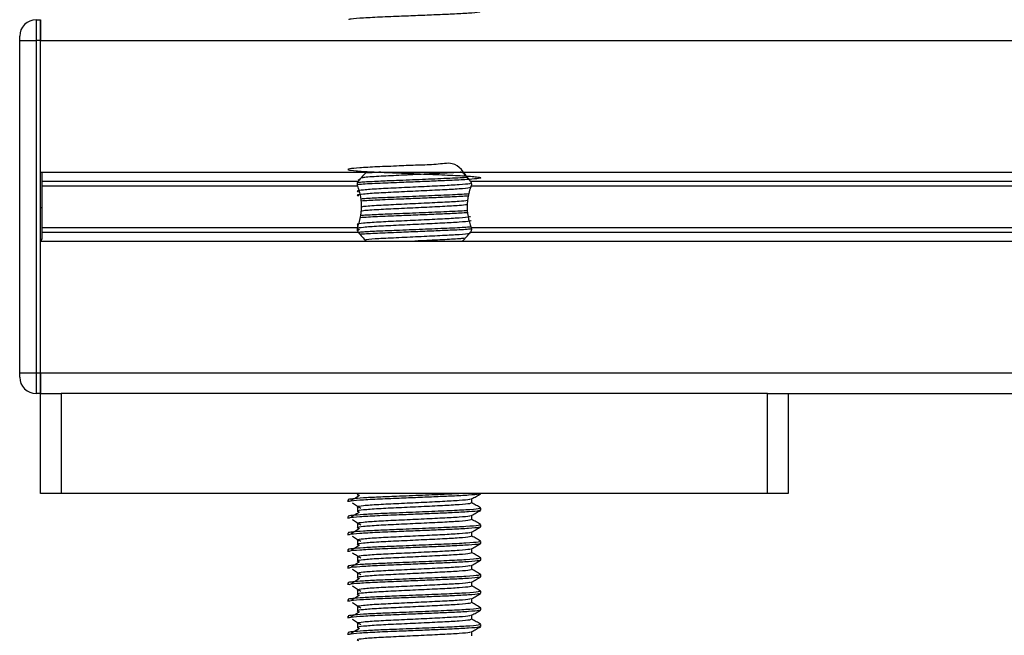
# Model space of a CAD drawing. Header units: millimetres. Extents: x 0 to 420, y 0 to 297.
# Tile 12 of 79: x 96 to 102, y 198 to 202. Entities that reach past the tile are written whole.
import ezdxf

# ---------------------------------------------------------------- set-up
doc = ezdxf.new("R2010")
doc.units = ezdxf.units.MM

msp = doc.modelspace()

# ---------------------------------------------------------------- linework, layer by layer
at = {"color": 7, "linetype": 'Continuous', "lineweight": 25}
for p, q in [((96.35152, 201.8307), (96.35152, 201.7057)), ((96.35152, 201.8307), (96.37652, 201.8307)), ((96.37652, 201.7057), (96.37652, 201.8307)), ((96.37652, 201.8307), (96.37652, 201.7057)), ((96.25152, 201.7057), (96.25152, 201.7307)), ((96.25152, 199.7057), (96.25152, 201.7057)), ((96.25152, 201.7057), (96.35152, 201.7057)), ((96.35152, 201.7057), (96.35152, 199.7057)), ((96.37652, 201.7057), (96.35152, 201.7057)), ((96.37652, 201.7057), (120.07652, 201.7057)), ((96.37652, 200.9132), (96.37652, 201.7057)), ((96.37652, 199.7057), (96.37652, 201.7057)), ((96.37652, 200.9132), (120.07652, 200.9132)), ((96.38402, 200.859), (98.28902, 200.859)), ((98.29702, 200.86824), (98.28829, 200.86289)), ((98.96402, 200.859), (117.48902, 200.859)), ((96.38402, 200.8303), (98.28543, 200.8303)), ((98.96761, 200.8303), (117.48543, 200.8303)), ((96.38402, 200.69814), (96.37652, 200.69814)), ((96.38402, 200.72571), (96.38402, 200.70689)), ((96.38402, 200.58111), (98.28543, 200.58111)), ((98.2841, 200.59597), (98.2841, 200.57097)), ((98.29702, 200.56824), (98.2864, 200.56174)), ((98.96761, 200.58111), (117.48543, 200.58111)), ((96.38402, 200.50809), (96.37652, 200.50809)), ((96.37652, 200.50445), (96.38402, 200.50445)), ((96.38402, 200.5524), (98.28902, 200.5524)), ((98.96402, 200.5524), (117.48902, 200.5524)), ((96.37652, 200.4982), (120.07652, 200.4982)), ((96.37652, 199.7057), (96.37652, 200.4982)), ((96.25152, 199.6807), (96.25152, 199.7057)), ((96.25152, 199.7057), (96.35152, 199.7057)), ((96.35152, 199.7057), (96.35152, 199.5807)), ((96.35152, 199.7057), (96.37652, 199.7057)), ((96.37652, 199.5807), (96.37652, 199.7057)), ((96.37652, 199.7057), (120.07652, 199.7057)), ((96.37652, 199.7057), (96.37652, 199.5807)), ((96.37652, 199.5807), (96.35152, 199.5807)), ((96.37652, 198.9807), (96.37652, 199.5807)), ((96.37652, 199.5807), (96.50152, 199.5807)), ((96.50152, 199.5807), (96.50152, 198.9807)), ((100.75152, 199.5807), (96.50152, 199.5807)), ((100.75152, 198.9807), (100.75152, 199.5807)), ((100.75152, 199.5807), (100.87652, 199.5807)), ((100.87652, 199.5807), (115.57652, 199.5807)), ((100.87652, 199.5807), (100.87652, 198.9807)), ((96.50152, 198.9807), (96.37652, 198.9807)), ((100.75152, 198.9807), (96.50152, 198.9807)), ((98.2841, 198.9807), (98.2841, 198.97097)), ((99.02652, 198.97935), (99.02652, 198.9807)), ((100.87652, 198.9807), (100.75152, 198.9807)), ((98.22652, 198.94185), (98.22652, 198.92937)), ((98.9724, 198.9232), (98.9724, 198.94758)), ((98.2841, 198.89597), (98.2841, 198.87097)), ((98.9724, 198.8232), (98.9724, 198.84758)), ((99.02652, 198.87935), (99.02652, 198.89184)), ((98.22652, 198.84185), (98.22652, 198.82937)), ((98.2841, 198.79597), (98.2841, 198.77097)), ((99.02652, 198.77935), (99.02652, 198.79184)), ((98.22652, 198.74185), (98.22652, 198.72937)), ((98.9724, 198.7232), (98.9724, 198.74758)), ((98.2841, 198.69597), (98.2841, 198.67097)), ((99.02652, 198.67935), (99.02652, 198.69184)), ((98.22652, 198.64185), (98.22652, 198.62937)), ((98.9724, 198.6232), (98.9724, 198.64758)), ((98.2841, 198.59597), (98.2841, 198.57097)), ((98.9724, 198.5232), (98.9724, 198.54758)), ((99.02652, 198.57935), (99.02652, 198.59184)), ((98.22652, 198.54185), (98.22652, 198.52937)), ((98.2841, 198.49597), (98.2841, 198.47097)), ((99.02652, 198.47935), (99.02652, 198.49184)), ((98.22652, 198.44185), (98.22652, 198.42937)), ((98.9724, 198.4232), (98.9724, 198.44758)), ((98.2841, 198.39597), (98.2841, 198.37097)), ((99.02652, 198.37935), (99.02652, 198.39184)), ((98.22652, 198.34185), (98.22652, 198.32937)), ((98.9724, 198.3232), (98.9724, 198.34758)), ((98.2841, 198.29597), (98.2841, 198.27097)), ((99.02652, 198.27935), (99.02652, 198.29184)), ((98.22652, 198.24185), (98.22652, 198.22937)), ((98.2841, 198.19597), (98.2841, 198.17097)), ((98.9724, 198.2232), (98.9724, 198.24758)), ((99.02652, 198.17935), (99.02652, 198.19184)), ((98.22652, 198.14185), (98.22652, 198.12937)), ((98.9724, 198.1232), (98.9724, 198.14758))]:
    msp.add_line(p, q, dxfattribs=at)
for centre, radius, start, end in [((96.35152, 201.7307), 0.1, 90, 180), ((98.62652, 200.6007), 0.425, 132.945659, 142.572122), ((98.62652, 200.6007), 0.425, 37.427878, 47.914471), ((98.62652, 200.8107), 0.425, 217.427878, 227.332075), ((98.62652, 200.8107), 0.425, 312.667925, 322.572122), ((96.35152, 199.6807), 0.1, 180, 270)]:
    msp.add_arc(centre, radius, start, end, dxfattribs=at)
for points, knots in [([(99.01959, 201.87826), (99.01871, 201.87728), (99.01618, 201.87447), (98.9585, 201.86928), (98.86587, 201.86432), (98.75757, 201.85979), (98.64753, 201.85511), (98.52419, 201.84999), (98.39746, 201.84517), (98.29185, 201.83899), (98.23172, 201.83355), (98.23222, 201.83053), (98.23242, 201.82937)], [0, 0, 0, 0, 0.0620432, 0.1786871, 0.2916937, 0.3803222, 0.4719992, 0.563227, 0.6805383, 0.8021418, 0.9236916, 1, 1, 1, 1]), ([(98.95344, 200.86946), (98.92536, 200.91177), (98.87933, 200.98114), (98.75666, 200.95609), (98.64779, 200.9561), (98.52404, 200.94965), (98.39784, 200.94527), (98.29048, 200.93896), (98.22902, 200.93284), (98.2209, 200.92755), (98.26735, 200.92125), (98.36283, 200.91527), (98.49359, 200.9099), (98.64442, 200.90341), (98.79576, 200.89752), (98.9245, 200.89162), (99.00148, 200.88549), (99.03228, 200.88038), (99.02075, 200.87534), (98.95996, 200.86929), (98.86559, 200.86432), (98.7576, 200.85979), (98.64765, 200.85511), (98.52363, 200.84999), (98.40029, 200.84518), (98.31172, 200.84054), (98.28838, 200.83804), (98.28394, 200.83757)], [0, 0, 0, 0, 0.0509003, 0.0834583, 0.1171361, 0.150649, 0.1937436, 0.2384151, 0.2830668, 0.3261674, 0.371051, 0.4154017, 0.4586609, 0.5036718, 0.5496359, 0.5954339, 0.6425651, 0.6760788, 0.7176369, 0.7604864, 0.8019998, 0.8345577, 0.8682356, 0.9017484, 0.9448431, 0.9895146, 1, 1, 1, 1]), ([(96.38402, 200.9132), (96.38402, 200.91168), (96.38402, 200.90362), (96.38402, 200.8746), (96.38402, 200.8267), (96.38402, 200.76588), (96.38402, 200.72146), (96.38402, 200.69814)], [0, 0, 0, 0, 0.0480315, 0.2536975, 0.478596, 0.7263063, 1, 1, 1, 1]), ([(98.28543, 200.8303), (98.28524, 200.83085), (98.28425, 200.83373), (98.28362, 200.83757), (98.28348, 200.84318), (98.28407, 200.84853), (98.28609, 200.85463), (98.2881, 200.85762), (98.28902, 200.859)], [0, 0, 0, 0, 0.0599361, 0.3103877, 0.3605938, 0.5846267, 0.8080539, 1, 1, 1, 1]), ([(98.94154, 200.88122), (98.9401, 200.88109), (98.91569, 200.87886), (98.82178, 200.87515), (98.67655, 200.86878), (98.5286, 200.86269), (98.40809, 200.85797), (98.32703, 200.8538), (98.2976, 200.85125), (98.28764, 200.85038)], [0, 0, 0, 0, 0.0122117, 0.2071943, 0.4075331, 0.6091568, 0.7615475, 0.9193261, 1, 1, 1, 1]), ([(98.90887, 200.9135), (98.90454, 200.91302), (98.88114, 200.91043), (98.79609, 200.90639), (98.66963, 200.90002), (98.52989, 200.8934), (98.40738, 200.88773), (98.32871, 200.88234), (98.31381, 200.87964), (98.31071, 200.87908)], [0, 0, 0, 0, 0.0397354, 0.2149888, 0.3950617, 0.5762908, 0.7593882, 0.949974, 1, 1, 1, 1]), ([(98.42467, 200.9132), (98.42044, 200.913), (98.38278, 200.91117), (98.36074, 200.9091), (98.34117, 200.90727)], [0, 0, 0, 0, 0.1122679, 1, 1, 1, 1]), ([(98.96402, 200.859), (98.96447, 200.85838), (98.96614, 200.85604), (98.96843, 200.85088), (98.96943, 200.84507), (98.96956, 200.83947), (98.96912, 200.835), (98.96803, 200.83159), (98.96761, 200.8303)], [0, 0, 0, 0, 0.0893378, 0.3385269, 0.5889846, 0.6391919, 0.8632302, 1, 1, 1, 1]), ([(98.96506, 200.84686), (98.96416, 200.84579), (98.96153, 200.84271), (98.90147, 200.83696), (98.79895, 200.83137), (98.66866, 200.82503), (98.53085, 200.81841), (98.40443, 200.81271), (98.31464, 200.80569), (98.27419, 200.80037), (98.28538, 200.79708), (98.28944, 200.79589)], [0, 0, 0, 0, 0.0650447, 0.1881942, 0.3065674, 0.4281959, 0.5506053, 0.6742767, 0.803006, 0.9286727, 1, 1, 1, 1]), ([(98.96773, 200.82313), (98.96687, 200.82165), (98.96483, 200.81816), (98.90196, 200.81196), (98.79882, 200.80637), (98.6687, 200.80003), (98.53084, 200.79341), (98.40443, 200.78771), (98.31464, 200.78069), (98.2742, 200.77537), (98.28538, 200.77208), (98.28942, 200.77089)], [0, 0, 0, 0, 0.0882627, 0.2083725, 0.3238239, 0.4424502, 0.5618383, 0.6824571, 0.808009, 0.9305739, 1, 1, 1, 1]), ([(98.28543, 200.58111), (98.28934, 200.59258), (98.30076, 200.62608), (98.31161, 200.68903), (98.3065, 200.76509), (98.29232, 200.80899), (98.28543, 200.8303)], [0, 0, 0, 0, 0.150009, 0.4381957, 0.7273231, 1, 1, 1, 1]), ([(98.96761, 200.8303), (98.96371, 200.81883), (98.95229, 200.78532), (98.94144, 200.72237), (98.94655, 200.64631), (98.96073, 200.60241), (98.96761, 200.58111)], [0, 0, 0, 0, 0.15000905, 0.43819573, 0.72732309, 1, 1, 1, 1]), ([(98.95433, 200.78237), (98.94895, 200.78185), (98.92158, 200.77922), (98.8227, 200.77513), (98.67635, 200.76878), (98.52845, 200.76269), (98.40861, 200.75797), (98.33433, 200.75425), (98.30933, 200.75215), (98.30442, 200.75174)], [0, 0, 0, 0, 0.0480736, 0.2443374, 0.4459925, 0.648941, 0.8023331, 0.9611484, 1, 1, 1, 1]), ([(98.9522, 200.76934), (98.92157, 200.76753), (98.8669, 200.76429), (98.75733, 200.75979), (98.64751, 200.75511), (98.52455, 200.74999), (98.3987, 200.74529), (98.33605, 200.74134), (98.30524, 200.7394)], [0, 0, 0, 0, 0.1835504, 0.3275832, 0.4765702, 0.6248272, 0.8154732, 1, 1, 1, 1]), ([(98.94782, 200.74253), (98.93266, 200.74067), (98.90004, 200.73667), (98.79764, 200.73136), (98.66918, 200.72503), (98.53009, 200.7184), (98.40704, 200.71273), (98.32686, 200.70717), (98.31152, 200.70431), (98.30763, 200.70358)], [0, 0, 0, 0, 0.1350437, 0.2905434, 0.4503193, 0.6111213, 0.7735808, 0.9426847, 1, 1, 1, 1]), ([(96.38402, 200.69814), (96.38402, 200.65827), (96.38402, 200.58654), (96.38402, 200.53221), (96.38402, 200.50809)], [0, 0, 0, 0, 0.5558787, 1, 1, 1, 1]), ([(98.94716, 200.68172), (98.94395, 200.68142), (98.91825, 200.67902), (98.82222, 200.67514), (98.67648, 200.66878), (98.52846, 200.66269), (98.40854, 200.65797), (98.33346, 200.6542), (98.30793, 200.65204), (98.3024, 200.65157)], [0, 0, 0, 0, 0.028433, 0.2276812, 0.4324027, 0.6384373, 0.7941619, 0.9553922, 1, 1, 1, 1]), ([(98.94478, 200.71721), (98.93043, 200.71546), (98.89853, 200.71158), (98.79757, 200.70636), (98.6692, 200.70003), (98.5301, 200.6934), (98.40697, 200.68773), (98.32635, 200.68212), (98.31089, 200.67921), (98.3068, 200.67845)], [0, 0, 0, 0, 0.1278205, 0.283984, 0.4444421, 0.6059304, 0.7690835, 0.9389093, 1, 1, 1, 1]), ([(98.96506, 200.64686), (98.96416, 200.64579), (98.96153, 200.64271), (98.90147, 200.63696), (98.79895, 200.63137), (98.66866, 200.62503), (98.53085, 200.61841), (98.40443, 200.61271), (98.31464, 200.60569), (98.27419, 200.60037), (98.28538, 200.59708), (98.28944, 200.59589)], [0, 0, 0, 0, 0.0650447, 0.1881942, 0.3065674, 0.4281959, 0.5506053, 0.6742767, 0.803006, 0.9286727, 1, 1, 1, 1]), ([(98.96773, 200.62313), (98.96687, 200.62165), (98.96483, 200.61816), (98.90196, 200.61196), (98.79882, 200.60637), (98.6687, 200.60003), (98.53084, 200.59341), (98.40443, 200.58771), (98.31464, 200.58069), (98.2742, 200.57537), (98.28538, 200.57208), (98.28942, 200.57089)], [0, 0, 0, 0, 0.0882627, 0.2083725, 0.3238239, 0.4424502, 0.5618383, 0.6824571, 0.808009, 0.9305739, 1, 1, 1, 1]), ([(98.948, 200.66911), (98.91864, 200.66738), (98.86521, 200.66422), (98.75729, 200.65979), (98.64753, 200.65511), (98.52451, 200.65), (98.3967, 200.6452), (98.33264, 200.64116), (98.30036, 200.63912)], [0, 0, 0, 0, 0.1754914, 0.3193456, 0.468148, 0.6162212, 0.8066309, 1, 1, 1, 1]), ([(98.28902, 200.5524), (98.28858, 200.55302), (98.2869, 200.55536), (98.28461, 200.56052), (98.28362, 200.56633), (98.28349, 200.57194), (98.28393, 200.57641), (98.28502, 200.57982), (98.28543, 200.58111)], [0, 0, 0, 0, 0.0893378, 0.3385269, 0.5889846, 0.6391919, 0.8632302, 1, 1, 1, 1]), ([(98.96695, 200.58349), (98.95791, 200.58259), (98.92758, 200.57957), (98.82338, 200.57512), (98.67611, 200.56878), (98.52868, 200.56268), (98.40809, 200.55797), (98.32732, 200.55382), (98.29805, 200.55128), (98.28828, 200.55043)], [0, 0, 0, 0, 0.077471, 0.2598695, 0.4472783, 0.6358892, 0.7784447, 0.9260402, 1, 1, 1, 1]), ([(98.96537, 200.57063), (98.96125, 200.5702), (98.93866, 200.56784), (98.86378, 200.56432), (98.75811, 200.55979), (98.64731, 200.55511), (98.5246, 200.54999), (98.39749, 200.54524), (98.33402, 200.54123), (98.30235, 200.53923)], [0, 0, 0, 0, 0.0390958, 0.2146045, 0.352252, 0.4946342, 0.6363186, 0.818513, 1, 1, 1, 1]), ([(98.96761, 200.58111), (98.9678, 200.58055), (98.96879, 200.57768), (98.96943, 200.57383), (98.96956, 200.56822), (98.96898, 200.56287), (98.96695, 200.55677), (98.96495, 200.55378), (98.96402, 200.5524)], [0, 0, 0, 0, 0.05993608, 0.31038774, 0.36059383, 0.58462671, 0.80805386, 1, 1, 1, 1]), ([(98.96506, 200.54686), (98.96416, 200.54579), (98.96153, 200.54271), (98.90146, 200.53696), (98.79899, 200.53137), (98.66848, 200.52502), (98.53154, 200.51841), (98.4086, 200.51299), (98.35859, 200.50879), (98.33516, 200.50682)], [0, 0, 0, 0, 0.0830319, 0.2402368, 0.3913445, 0.5466077, 0.7028679, 0.8607389, 1, 1, 1, 1]), ([(98.92364, 200.51503), (98.91504, 200.51403), (98.88816, 200.5109), (98.79693, 200.50639), (98.7001, 200.50153), (98.64279, 200.4988), (98.63012, 200.4982)], [0, 0, 0, 0, 0.16854227, 0.52707436, 0.89546613, 1, 1, 1, 1]), ([(98.93462, 198.9807), (98.89918, 198.97884), (98.82651, 198.97502), (98.67487, 198.9688), (98.52922, 198.96268), (98.40716, 198.95797), (98.31397, 198.95299), (98.25299, 198.94778), (98.22322, 198.94433), (98.22983, 198.9423), (98.23131, 198.94185)], [0, 0, 0, 0, 0.151156, 0.3099357, 0.4697338, 0.590512, 0.7155604, 0.8422678, 0.9647588, 1, 1, 1, 1]), ([(99.01959, 198.97826), (99.01871, 198.97728), (99.01618, 198.97447), (98.9585, 198.96928), (98.86587, 198.96432), (98.75757, 198.95979), (98.64753, 198.95511), (98.52419, 198.94999), (98.39746, 198.94517), (98.29185, 198.93899), (98.23172, 198.93355), (98.23222, 198.93053), (98.23242, 198.92937)], [0, 0, 0, 0, 0.0620432, 0.1786871, 0.2916937, 0.3803222, 0.4719992, 0.563227, 0.6805383, 0.8021418, 0.9236916, 1, 1, 1, 1]), ([(98.29702, 198.96824), (98.2885, 198.96302), (98.27145, 198.95259), (98.25444, 198.94215), (98.24594, 198.93693)], [0, 0, 0, 0, 0.49999, 1, 1, 1, 1]), ([(98.32082, 198.9807), (98.30237, 198.97861), (98.27333, 198.97533), (98.28512, 198.97208), (98.28942, 198.97089)], [0, 0, 0, 0, 0.6356051, 1, 1, 1, 1]), ([(98.97131, 198.94695), (98.98036, 198.95219), (98.99844, 198.96266), (99.01653, 198.97313), (99.02557, 198.97836)], [0, 0, 0, 0, 0.4999356, 1, 1, 1, 1]), ([(98.25284, 198.92357), (98.26137, 198.91835), (98.27842, 198.90791), (98.29543, 198.89747), (98.30393, 198.89225)], [0, 0, 0, 0, 0.5000113, 1, 1, 1, 1]), ([(98.96506, 198.94686), (98.96416, 198.94579), (98.96153, 198.94271), (98.90147, 198.93696), (98.79895, 198.93137), (98.66866, 198.92503), (98.53085, 198.91841), (98.40443, 198.91271), (98.31464, 198.90569), (98.27419, 198.90037), (98.28538, 198.89708), (98.28944, 198.89589)], [0, 0, 0, 0, 0.0650447, 0.1881942, 0.3065674, 0.4281959, 0.5506053, 0.6742767, 0.803006, 0.9286727, 1, 1, 1, 1]), ([(98.96773, 198.92313), (98.96687, 198.92165), (98.96483, 198.91816), (98.90196, 198.91196), (98.79882, 198.90637), (98.6687, 198.90003), (98.53084, 198.89341), (98.40443, 198.88771), (98.31464, 198.88069), (98.2742, 198.87537), (98.28538, 198.87208), (98.28942, 198.87089)], [0, 0, 0, 0, 0.0882627, 0.2083725, 0.3238239, 0.4424502, 0.5618383, 0.6824571, 0.808009, 0.9305739, 1, 1, 1, 1]), ([(99.02577, 198.89283), (99.01672, 198.89807), (98.99893, 198.90836), (98.98114, 198.91866), (98.9724, 198.92372)], [0, 0, 0, 0, 0.5083681, 1, 1, 1, 1]), ([(99.02103, 198.89184), (99.02003, 198.89038), (99.01766, 198.8869), (98.94505, 198.88071), (98.82576, 198.87512), (98.67537, 198.86878), (98.52912, 198.86269), (98.40719, 198.85797), (98.31397, 198.85299), (98.253, 198.84778), (98.22322, 198.84433), (98.22983, 198.8423), (98.23131, 198.84185)], [0, 0, 0, 0, 0.09142, 0.216891, 0.337501, 0.4614241, 0.586142, 0.680406, 0.7780028, 0.8768944, 0.9724952, 1, 1, 1, 1]), ([(99.01959, 198.87826), (99.01871, 198.87728), (99.01618, 198.87447), (98.9585, 198.86928), (98.86587, 198.86432), (98.75757, 198.85979), (98.64753, 198.85511), (98.52419, 198.84999), (98.39746, 198.84517), (98.29185, 198.83899), (98.23172, 198.83355), (98.23222, 198.83053), (98.23242, 198.82937)], [0, 0, 0, 0, 0.0620432, 0.1786871, 0.2916937, 0.3803222, 0.4719992, 0.563227, 0.6805383, 0.8021418, 0.9236916, 1, 1, 1, 1]), ([(98.29702, 198.86824), (98.2885, 198.86302), (98.27145, 198.85259), (98.25444, 198.84215), (98.24594, 198.83693)], [0, 0, 0, 0, 0.49999, 1, 1, 1, 1]), ([(98.96506, 198.84686), (98.96416, 198.84579), (98.96153, 198.84271), (98.90147, 198.83696), (98.79895, 198.83137), (98.66866, 198.82503), (98.53085, 198.81841), (98.40443, 198.81271), (98.31464, 198.80569), (98.27419, 198.80037), (98.28538, 198.79708), (98.28944, 198.79589)], [0, 0, 0, 0, 0.0650447, 0.1881942, 0.3065674, 0.4281959, 0.5506053, 0.6742767, 0.803006, 0.9286727, 1, 1, 1, 1]), ([(98.97131, 198.84695), (98.98036, 198.85219), (98.99844, 198.86266), (99.01653, 198.87313), (99.02557, 198.87836)], [0, 0, 0, 0, 0.4999356, 1, 1, 1, 1]), ([(99.02103, 198.79184), (99.02003, 198.79038), (99.01766, 198.7869), (98.94505, 198.78071), (98.82576, 198.77512), (98.67537, 198.76878), (98.52912, 198.76269), (98.40719, 198.75797), (98.31397, 198.75299), (98.253, 198.74778), (98.22322, 198.74433), (98.22983, 198.7423), (98.23131, 198.74185)], [0, 0, 0, 0, 0.09142, 0.216891, 0.337501, 0.4614241, 0.586142, 0.680406, 0.7780028, 0.8768944, 0.9724952, 1, 1, 1, 1]), ([(98.25284, 198.82357), (98.26137, 198.81835), (98.27842, 198.80791), (98.29543, 198.79747), (98.30393, 198.79225)], [0, 0, 0, 0, 0.5000113, 1, 1, 1, 1]), ([(98.96773, 198.82313), (98.96687, 198.82165), (98.96483, 198.81816), (98.90196, 198.81196), (98.79882, 198.80637), (98.6687, 198.80003), (98.53084, 198.79341), (98.40443, 198.78771), (98.31464, 198.78069), (98.2742, 198.77537), (98.28538, 198.77208), (98.28942, 198.77089)], [0, 0, 0, 0, 0.0882627, 0.2083725, 0.3238239, 0.4424502, 0.5618383, 0.6824571, 0.808009, 0.9305739, 1, 1, 1, 1]), ([(99.02577, 198.79283), (99.01672, 198.79807), (98.99893, 198.80836), (98.98114, 198.81866), (98.9724, 198.82372)], [0, 0, 0, 0, 0.5083681, 1, 1, 1, 1]), ([(99.01959, 198.77826), (99.01871, 198.77728), (99.01618, 198.77447), (98.9585, 198.76928), (98.86587, 198.76432), (98.75757, 198.75979), (98.64753, 198.75511), (98.52419, 198.74999), (98.39746, 198.74517), (98.29185, 198.73899), (98.23172, 198.73355), (98.23222, 198.73053), (98.23242, 198.72937)], [0, 0, 0, 0, 0.0620432, 0.1786871, 0.2916937, 0.3803222, 0.4719992, 0.563227, 0.6805383, 0.8021418, 0.9236916, 1, 1, 1, 1]), ([(98.29702, 198.76824), (98.2885, 198.76302), (98.27145, 198.75259), (98.25444, 198.74215), (98.24594, 198.73693)], [0, 0, 0, 0, 0.49998997, 1, 1, 1, 1]), ([(98.96506, 198.74686), (98.96416, 198.74579), (98.96153, 198.74271), (98.90147, 198.73696), (98.79895, 198.73137), (98.66866, 198.72503), (98.53085, 198.71841), (98.40443, 198.71271), (98.31464, 198.70569), (98.27419, 198.70037), (98.28538, 198.69708), (98.28944, 198.69589)], [0, 0, 0, 0, 0.0650447, 0.1881942, 0.3065674, 0.4281959, 0.5506053, 0.6742767, 0.803006, 0.9286727, 1, 1, 1, 1]), ([(98.97131, 198.74695), (98.98036, 198.75219), (98.99844, 198.76266), (99.01653, 198.77313), (99.02557, 198.77836)], [0, 0, 0, 0, 0.4999356, 1, 1, 1, 1]), ([(99.02103, 198.69184), (99.02003, 198.69038), (99.01766, 198.6869), (98.94505, 198.68071), (98.82576, 198.67512), (98.67537, 198.66878), (98.52912, 198.66269), (98.40719, 198.65797), (98.31397, 198.65299), (98.253, 198.64778), (98.22322, 198.64433), (98.22983, 198.6423), (98.23131, 198.64185)], [0, 0, 0, 0, 0.09142, 0.216891, 0.337501, 0.4614241, 0.586142, 0.680406, 0.7780028, 0.8768944, 0.9724952, 1, 1, 1, 1]), ([(99.01959, 198.67826), (99.01871, 198.67728), (99.01618, 198.67447), (98.9585, 198.66928), (98.86587, 198.66432), (98.75757, 198.65979), (98.64753, 198.65511), (98.52419, 198.64999), (98.39746, 198.64517), (98.29185, 198.63899), (98.23172, 198.63355), (98.23222, 198.63053), (98.23242, 198.62937)], [0, 0, 0, 0, 0.0620432, 0.1786871, 0.2916937, 0.3803222, 0.4719992, 0.563227, 0.6805383, 0.8021418, 0.9236916, 1, 1, 1, 1]), ([(98.29702, 198.66824), (98.2885, 198.66302), (98.27145, 198.65259), (98.25444, 198.64215), (98.24594, 198.63693)], [0, 0, 0, 0, 0.49998997, 1, 1, 1, 1]), ([(98.25284, 198.72357), (98.26137, 198.71835), (98.27842, 198.70791), (98.29543, 198.69747), (98.30393, 198.69225)], [0, 0, 0, 0, 0.5000113, 1, 1, 1, 1]), ([(98.96773, 198.72313), (98.96687, 198.72165), (98.96483, 198.71816), (98.90196, 198.71196), (98.79882, 198.70637), (98.6687, 198.70003), (98.53084, 198.69341), (98.40443, 198.68771), (98.31464, 198.68069), (98.2742, 198.67537), (98.28538, 198.67208), (98.28942, 198.67089)], [0, 0, 0, 0, 0.0882627, 0.2083725, 0.3238239, 0.4424502, 0.5618383, 0.6824571, 0.808009, 0.9305739, 1, 1, 1, 1]), ([(98.97131, 198.64695), (98.98036, 198.65219), (98.99844, 198.66266), (99.01653, 198.67313), (99.02557, 198.67836)], [0, 0, 0, 0, 0.4999356, 1, 1, 1, 1]), ([(99.02577, 198.69283), (99.01672, 198.69807), (98.99893, 198.70836), (98.98114, 198.71866), (98.9724, 198.72372)], [0, 0, 0, 0, 0.5083681, 1, 1, 1, 1]), ([(98.25284, 198.62357), (98.26137, 198.61835), (98.27842, 198.60791), (98.29543, 198.59747), (98.30393, 198.59225)], [0, 0, 0, 0, 0.5000113, 1, 1, 1, 1]), ([(98.96506, 198.64686), (98.96416, 198.64579), (98.96153, 198.64271), (98.90147, 198.63696), (98.79895, 198.63137), (98.66866, 198.62503), (98.53085, 198.61841), (98.40443, 198.61271), (98.31464, 198.60569), (98.27419, 198.60037), (98.28538, 198.59708), (98.28944, 198.59589)], [0, 0, 0, 0, 0.0650447, 0.1881942, 0.3065674, 0.4281959, 0.5506053, 0.6742767, 0.803006, 0.9286727, 1, 1, 1, 1]), ([(98.96773, 198.62313), (98.96687, 198.62165), (98.96483, 198.61816), (98.90196, 198.61196), (98.79882, 198.60637), (98.6687, 198.60003), (98.53084, 198.59341), (98.40443, 198.58771), (98.31464, 198.58069), (98.2742, 198.57537), (98.28538, 198.57208), (98.28942, 198.57089)], [0, 0, 0, 0, 0.0882627, 0.2083725, 0.3238239, 0.4424502, 0.5618383, 0.6824571, 0.808009, 0.9305739, 1, 1, 1, 1]), ([(99.02577, 198.59283), (99.01672, 198.59807), (98.99893, 198.60836), (98.98114, 198.61866), (98.9724, 198.62372)], [0, 0, 0, 0, 0.5083681, 1, 1, 1, 1]), ([(99.02103, 198.59184), (99.02003, 198.59038), (99.01766, 198.5869), (98.94505, 198.58071), (98.82576, 198.57512), (98.67537, 198.56878), (98.52912, 198.56269), (98.40719, 198.55797), (98.31397, 198.55299), (98.253, 198.54778), (98.22322, 198.54433), (98.22983, 198.5423), (98.23131, 198.54185)], [0, 0, 0, 0, 0.09142, 0.216891, 0.337501, 0.4614241, 0.586142, 0.680406, 0.7780028, 0.8768944, 0.9724952, 1, 1, 1, 1]), ([(99.01959, 198.57826), (99.01871, 198.57728), (99.01618, 198.57447), (98.9585, 198.56928), (98.86587, 198.56432), (98.75757, 198.55979), (98.64753, 198.55511), (98.52419, 198.54999), (98.39746, 198.54517), (98.29185, 198.53899), (98.23172, 198.53355), (98.23222, 198.53053), (98.23242, 198.52937)], [0, 0, 0, 0, 0.0620432, 0.1786871, 0.2916937, 0.3803222, 0.4719992, 0.563227, 0.6805383, 0.8021418, 0.9236916, 1, 1, 1, 1]), ([(98.29702, 198.56824), (98.2885, 198.56302), (98.27145, 198.55259), (98.25444, 198.54215), (98.24594, 198.53693)], [0, 0, 0, 0, 0.49999, 1, 1, 1, 1]), ([(98.96506, 198.54686), (98.96416, 198.54579), (98.96153, 198.54271), (98.90147, 198.53696), (98.79895, 198.53137), (98.66866, 198.52503), (98.53085, 198.51841), (98.40443, 198.51271), (98.31464, 198.50569), (98.27419, 198.50037), (98.28538, 198.49708), (98.28944, 198.49589)], [0, 0, 0, 0, 0.0650447, 0.1881942, 0.3065674, 0.4281959, 0.5506053, 0.6742767, 0.803006, 0.9286727, 1, 1, 1, 1]), ([(98.97131, 198.54695), (98.98036, 198.55219), (98.99844, 198.56266), (99.01653, 198.57313), (99.02557, 198.57836)], [0, 0, 0, 0, 0.4999356, 1, 1, 1, 1]), ([(99.02103, 198.49184), (99.02003, 198.49038), (99.01766, 198.4869), (98.94505, 198.48071), (98.82576, 198.47512), (98.67537, 198.46878), (98.52912, 198.46269), (98.40719, 198.45797), (98.31397, 198.45299), (98.253, 198.44778), (98.22322, 198.44433), (98.22983, 198.4423), (98.23131, 198.44185)], [0, 0, 0, 0, 0.09142, 0.216891, 0.337501, 0.4614241, 0.586142, 0.680406, 0.7780028, 0.8768944, 0.9724952, 1, 1, 1, 1]), ([(98.25284, 198.52357), (98.26137, 198.51835), (98.27842, 198.50791), (98.29543, 198.49747), (98.30393, 198.49225)], [0, 0, 0, 0, 0.5000113, 1, 1, 1, 1]), ([(98.96773, 198.52313), (98.96687, 198.52165), (98.96483, 198.51816), (98.90196, 198.51196), (98.79882, 198.50637), (98.6687, 198.50003), (98.53084, 198.49341), (98.40443, 198.48771), (98.31464, 198.48069), (98.2742, 198.47537), (98.28538, 198.47208), (98.28942, 198.47089)], [0, 0, 0, 0, 0.0882627, 0.2083725, 0.3238239, 0.4424502, 0.5618383, 0.6824571, 0.808009, 0.9305739, 1, 1, 1, 1]), ([(99.02577, 198.49283), (99.01672, 198.49807), (98.99893, 198.50836), (98.98114, 198.51866), (98.9724, 198.52372)], [0, 0, 0, 0, 0.5083681, 1, 1, 1, 1]), ([(99.01959, 198.47826), (99.01871, 198.47728), (99.01618, 198.47447), (98.9585, 198.46928), (98.86587, 198.46432), (98.75757, 198.45979), (98.64753, 198.45511), (98.52419, 198.44999), (98.39746, 198.44517), (98.29185, 198.43899), (98.23172, 198.43355), (98.23222, 198.43053), (98.23242, 198.42937)], [0, 0, 0, 0, 0.0620432, 0.1786871, 0.2916937, 0.3803222, 0.4719992, 0.563227, 0.6805383, 0.8021418, 0.9236916, 1, 1, 1, 1]), ([(98.29702, 198.46824), (98.2885, 198.46302), (98.27145, 198.45259), (98.25444, 198.44215), (98.24594, 198.43693)], [0, 0, 0, 0, 0.49998997, 1, 1, 1, 1]), ([(98.96506, 198.44686), (98.96416, 198.44579), (98.96153, 198.44271), (98.90147, 198.43696), (98.79895, 198.43137), (98.66866, 198.42503), (98.53085, 198.41841), (98.40443, 198.41271), (98.31464, 198.40569), (98.27419, 198.40037), (98.28538, 198.39708), (98.28944, 198.39589)], [0, 0, 0, 0, 0.0650447, 0.1881942, 0.3065674, 0.4281959, 0.5506053, 0.6742767, 0.803006, 0.9286727, 1, 1, 1, 1]), ([(98.97131, 198.44695), (98.98036, 198.45219), (98.99844, 198.46266), (99.01653, 198.47313), (99.02557, 198.47836)], [0, 0, 0, 0, 0.4999356, 1, 1, 1, 1]), ([(99.02103, 198.39184), (99.02003, 198.39038), (99.01766, 198.3869), (98.94505, 198.38071), (98.82576, 198.37512), (98.67537, 198.36878), (98.52912, 198.36269), (98.40719, 198.35797), (98.31397, 198.35299), (98.253, 198.34778), (98.22322, 198.34433), (98.22983, 198.3423), (98.23131, 198.34185)], [0, 0, 0, 0, 0.09142, 0.216891, 0.337501, 0.4614241, 0.586142, 0.680406, 0.7780028, 0.8768944, 0.9724952, 1, 1, 1, 1]), ([(99.01959, 198.37826), (99.01871, 198.37728), (99.01618, 198.37447), (98.9585, 198.36928), (98.86587, 198.36432), (98.75757, 198.35979), (98.64753, 198.35511), (98.52419, 198.34999), (98.39746, 198.34517), (98.29185, 198.33899), (98.23172, 198.33355), (98.23222, 198.33053), (98.23242, 198.32937)], [0, 0, 0, 0, 0.0620432, 0.1786871, 0.2916937, 0.3803222, 0.4719992, 0.563227, 0.6805383, 0.8021418, 0.9236916, 1, 1, 1, 1]), ([(98.25284, 198.42357), (98.26137, 198.41835), (98.27842, 198.40791), (98.29543, 198.39747), (98.30393, 198.39225)], [0, 0, 0, 0, 0.5000113, 1, 1, 1, 1]), ([(98.96773, 198.42313), (98.96687, 198.42165), (98.96483, 198.41816), (98.90196, 198.41196), (98.79882, 198.40637), (98.6687, 198.40003), (98.53084, 198.39341), (98.40443, 198.38771), (98.31464, 198.38069), (98.2742, 198.37537), (98.28538, 198.37208), (98.28942, 198.37089)], [0, 0, 0, 0, 0.0882627, 0.2083725, 0.3238239, 0.4424502, 0.5618383, 0.6824571, 0.808009, 0.9305739, 1, 1, 1, 1]), ([(98.97131, 198.34695), (98.98036, 198.35219), (98.99844, 198.36266), (99.01653, 198.37313), (99.02557, 198.37836)], [0, 0, 0, 0, 0.4999356, 1, 1, 1, 1]), ([(99.02577, 198.39283), (99.01672, 198.39807), (98.99893, 198.40836), (98.98114, 198.41866), (98.9724, 198.42372)], [0, 0, 0, 0, 0.5083681, 1, 1, 1, 1]), ([(98.29702, 198.36824), (98.2885, 198.36302), (98.27145, 198.35259), (98.25444, 198.34215), (98.24594, 198.33693)], [0, 0, 0, 0, 0.49998997, 1, 1, 1, 1]), ([(98.25284, 198.32357), (98.26137, 198.31835), (98.27842, 198.30791), (98.29543, 198.29747), (98.30393, 198.29225)], [0, 0, 0, 0, 0.5000113, 1, 1, 1, 1]), ([(98.96506, 198.34686), (98.96416, 198.34579), (98.96153, 198.34271), (98.90147, 198.33696), (98.79895, 198.33137), (98.66866, 198.32503), (98.53085, 198.31841), (98.40443, 198.31271), (98.31464, 198.30569), (98.27419, 198.30037), (98.28538, 198.29708), (98.28944, 198.29589)], [0, 0, 0, 0, 0.0650447, 0.1881942, 0.3065674, 0.4281959, 0.5506053, 0.6742767, 0.803006, 0.9286727, 1, 1, 1, 1]), ([(98.96773, 198.32313), (98.96687, 198.32165), (98.96483, 198.31816), (98.90196, 198.31196), (98.79882, 198.30637), (98.6687, 198.30003), (98.53084, 198.29341), (98.40443, 198.28771), (98.31464, 198.28069), (98.2742, 198.27537), (98.28538, 198.27208), (98.28942, 198.27089)], [0, 0, 0, 0, 0.0882627, 0.20837249, 0.3238239, 0.44245025, 0.56183831, 0.68245711, 0.80800904, 0.93057389, 1, 1, 1, 1]), ([(99.02577, 198.29283), (99.01672, 198.29807), (98.99893, 198.30836), (98.98114, 198.31866), (98.9724, 198.32372)], [0, 0, 0, 0, 0.5083681, 1, 1, 1, 1]), ([(99.02103, 198.29184), (99.02003, 198.29038), (99.01766, 198.2869), (98.94505, 198.28071), (98.82576, 198.27512), (98.67537, 198.26878), (98.52912, 198.26269), (98.40719, 198.25797), (98.31397, 198.25299), (98.253, 198.24778), (98.22322, 198.24433), (98.22983, 198.2423), (98.23131, 198.24185)], [0, 0, 0, 0, 0.09142, 0.216891, 0.337501, 0.4614241, 0.586142, 0.680406, 0.7780028, 0.8768944, 0.9724952, 1, 1, 1, 1]), ([(99.01959, 198.27826), (99.01871, 198.27728), (99.01618, 198.27447), (98.9585, 198.26928), (98.86587, 198.26432), (98.75757, 198.25979), (98.64753, 198.25511), (98.52419, 198.24999), (98.39746, 198.24517), (98.29185, 198.23899), (98.23172, 198.23355), (98.23222, 198.23053), (98.23242, 198.22937)], [0, 0, 0, 0, 0.0620432, 0.1786871, 0.2916937, 0.3803222, 0.4719992, 0.563227, 0.6805383, 0.8021418, 0.9236916, 1, 1, 1, 1]), ([(98.29702, 198.26824), (98.2885, 198.26302), (98.27145, 198.25259), (98.25444, 198.24215), (98.24594, 198.23693)], [0, 0, 0, 0, 0.49999, 1, 1, 1, 1]), ([(98.97131, 198.24695), (98.98036, 198.25219), (98.99844, 198.26266), (99.01653, 198.27313), (99.02557, 198.27836)], [0, 0, 0, 0, 0.4999356, 1, 1, 1, 1]), ([(99.02103, 198.19184), (99.02003, 198.19038), (99.01766, 198.1869), (98.94505, 198.18071), (98.82576, 198.17512), (98.67537, 198.16878), (98.52912, 198.16269), (98.40719, 198.15797), (98.31397, 198.15299), (98.253, 198.14778), (98.22322, 198.14433), (98.22983, 198.1423), (98.23131, 198.14185)], [0, 0, 0, 0, 0.09142, 0.216891, 0.337501, 0.4614241, 0.586142, 0.680406, 0.7780028, 0.8768944, 0.9724952, 1, 1, 1, 1]), ([(98.25284, 198.22357), (98.26137, 198.21835), (98.27842, 198.20791), (98.29543, 198.19747), (98.30393, 198.19225)], [0, 0, 0, 0, 0.5000113, 1, 1, 1, 1]), ([(98.96506, 198.24686), (98.96416, 198.24579), (98.96153, 198.24271), (98.90147, 198.23696), (98.79895, 198.23137), (98.66866, 198.22503), (98.53085, 198.21841), (98.40443, 198.21271), (98.31464, 198.20569), (98.27419, 198.20037), (98.28538, 198.19708), (98.28944, 198.19589)], [0, 0, 0, 0, 0.0650447, 0.1881942, 0.3065674, 0.4281959, 0.5506053, 0.6742767, 0.803006, 0.9286727, 1, 1, 1, 1]), ([(98.96773, 198.22313), (98.96687, 198.22165), (98.96483, 198.21816), (98.90196, 198.21196), (98.79882, 198.20637), (98.6687, 198.20003), (98.53084, 198.19341), (98.40443, 198.18771), (98.31464, 198.18069), (98.2742, 198.17537), (98.28538, 198.17208), (98.28942, 198.17089)], [0, 0, 0, 0, 0.0882627, 0.2083725, 0.3238239, 0.4424502, 0.5618383, 0.6824571, 0.808009, 0.9305739, 1, 1, 1, 1]), ([(99.02577, 198.19283), (99.01672, 198.19807), (98.99893, 198.20836), (98.98114, 198.21866), (98.9724, 198.22372)], [0, 0, 0, 0, 0.5083681, 1, 1, 1, 1]), ([(99.01959, 198.17826), (99.01871, 198.17728), (99.01618, 198.17447), (98.9585, 198.16928), (98.86587, 198.16432), (98.75757, 198.15979), (98.64753, 198.15511), (98.52419, 198.14999), (98.39746, 198.14517), (98.29185, 198.13899), (98.23172, 198.13355), (98.23222, 198.13053), (98.23242, 198.12937)], [0, 0, 0, 0, 0.0620432, 0.1786871, 0.2916937, 0.3803222, 0.4719992, 0.563227, 0.6805383, 0.8021418, 0.9236916, 1, 1, 1, 1]), ([(98.29702, 198.16824), (98.2885, 198.16302), (98.27145, 198.15259), (98.25444, 198.14215), (98.24594, 198.13693)], [0, 0, 0, 0, 0.49999, 1, 1, 1, 1]), ([(98.96506, 198.14686), (98.96416, 198.14579), (98.96153, 198.14271), (98.90147, 198.13696), (98.79895, 198.13137), (98.66866, 198.12503), (98.53085, 198.11841), (98.40443, 198.11271), (98.31464, 198.10569), (98.27419, 198.10037), (98.28538, 198.09708), (98.28944, 198.09589)], [0, 0, 0, 0, 0.0650447, 0.1881942, 0.3065674, 0.4281959, 0.5506053, 0.6742767, 0.803006, 0.9286727, 1, 1, 1, 1]), ([(98.97131, 198.14695), (98.98036, 198.15219), (98.99844, 198.16266), (99.01653, 198.17313), (99.02557, 198.17836)], [0, 0, 0, 0, 0.4999356, 1, 1, 1, 1])]:
    msp.add_open_spline(points, degree=3, knots=knots, dxfattribs=at)

doc.saveas('drawing.dxf')
